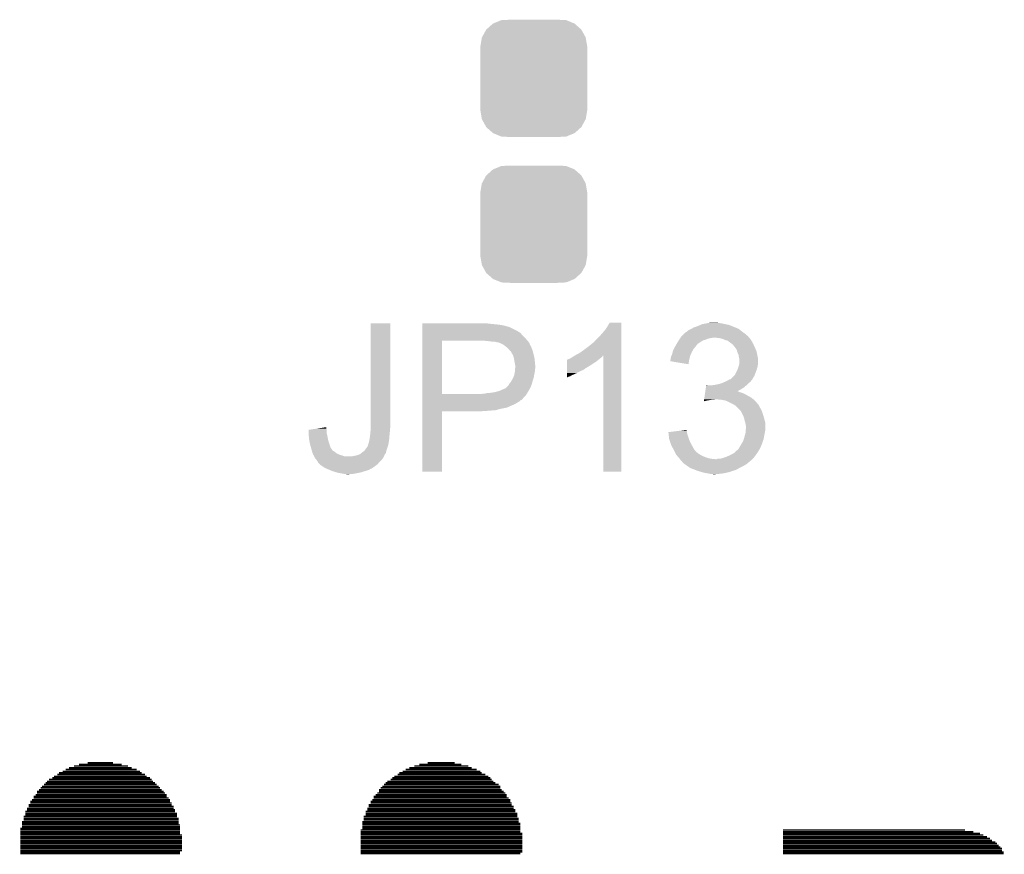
# Model space of a CAD drawing. Extents: x -4 to 126, y -8 to 66.
# Tile 44 of 256: x 12 to 18, y 35 to 40. Entities that reach past the tile are written whole.
import ezdxf

# ---------------------------------------------------------------- set-up
doc = ezdxf.new("R2010")
doc.units = 0
doc.layers.get('0').update_dxf_attribs({"linetype": 'CONTINUOUS'})
doc.layers.add('CLICKER_2_FOR_TMPM4L4A_V104_GTO', color=11, linetype='CONTINUOUS')
doc.layers.add('CLICKER_2_FOR_TMPM4L4A_V104_GTS', color=8, linetype='CONTINUOUS')

# ---------------------------------------------------------------- blocks, each defined once
blk = doc.blocks.new('CUSTOM_193')
for points in [[(-0.312264, 0.321732), (-0.26893, 0.360448), (0.312592, 0.321732), (0.268592, 0.360448)], [(-0.26893, 0.360448), (-0.267216, 0.361152), (0.268592, 0.360448), (0.26779, 0.361152)], [(-0.267216, 0.361152), (-0.213724, 0.383108), (0.26779, 0.361152), (0.21312, 0.383108)], [(-0.213724, 0.383108), (-0.20803, 0.383392), (0.21312, 0.383108), (0.212412, 0.383392)], [(-0.20803, 0.383392), (-0.154122, 0.38608), (0.212412, 0.383392), (0.154132, 0.38608)], [(-0.35179, 0.21082), (-0.342144, 0.268372), (0.35179, 0.21082), (0.34192, 0.268372)], [(-0.342144, 0.268372), (-0.341452, 0.269636), (0.34192, 0.268372), (0.341702, 0.269636)], [(-0.341452, 0.269636), (-0.313432, 0.320688), (0.341702, 0.269636), (0.313176, 0.320688)], [(-0.313432, 0.320688), (-0.312264, 0.321732), (0.313176, 0.320688), (0.312592, 0.321732)], [(-0.35179, 0.20955), (-0.35179, 0.21082), (0.35179, 0.20955), (0.35179, 0.21082)], [(-0.35179, -0.20955), (-0.35179, 0.20955), (0.35179, -0.20955), (0.35179, 0.20955)], [(-0.35179, -0.21082), (-0.35179, -0.20955), (0.35179, -0.21082), (0.35179, -0.20955)], [(-0.34192, -0.268358), (-0.35179, -0.21082), (0.342148, -0.268358), (0.35179, -0.21082)], [(-0.341702, -0.269636), (-0.34192, -0.268358), (0.341446, -0.269636), (0.342148, -0.268358)], [(-0.313184, -0.320676), (-0.341702, -0.269636), (0.31344, -0.320676), (0.341446, -0.269636)], [(-0.312594, -0.321732), (-0.313184, -0.320676), (0.312258, -0.321732), (0.31344, -0.320676)], [(-0.268602, -0.36044), (-0.312594, -0.321732), (0.26894, -0.36044), (0.312258, -0.321732)], [(-0.267792, -0.361154), (-0.268602, -0.36044), (0.2672, -0.361154), (0.26894, -0.36044)], [(-0.213136, -0.383104), (-0.267792, -0.361154), (0.213734, -0.383104), (0.2672, -0.361154)], [(-0.212414, -0.383394), (-0.213136, -0.383104), (0.207926, -0.383394), (0.213734, -0.383104)], [(-0.154122, -0.38608), (-0.212414, -0.383394), (0.154132, -0.38608), (0.207926, -0.383394)]]:
    blk.add_solid(points)

msp = doc.modelspace()

# ---------------------------------------------------------------- linework, layer by layer
at = {"layer": 'CLICKER_2_FOR_TMPM4L4A_V104_GTO', "const_width": 0.01016}
for points in [[(12.19962, 35.3441), (12.36726, 35.3441)], [(14.4399, 35.3441), (14.6177, 35.3441)], [(12.01166, 35.27806), (12.55522, 35.27806)], [(12.03452, 35.28822), (12.54506, 35.28822)], [(12.05484, 35.30092), (12.5222, 35.30092)], [(12.0777, 35.31108), (12.48918, 35.31108)], [(12.11072, 35.32378), (12.46632, 35.32378)], [(12.14374, 35.33394), (12.42314, 35.33394)], [(14.25194, 35.27806), (14.7955, 35.27806)], [(14.2748, 35.28822), (14.78534, 35.28822)], [(14.29512, 35.30092), (14.76248, 35.30092)], [(14.31798, 35.31108), (14.72946, 35.31108)], [(14.351, 35.32378), (14.7066, 35.32378)], [(14.38402, 35.33394), (14.66088, 35.33394)], [(11.92276, 35.21202), (12.64412, 35.21202)], [(11.93292, 35.22218), (12.63142, 35.22218)], [(11.94562, 35.23488), (12.62126, 35.23488)], [(11.96848, 35.24504), (12.6111, 35.24504)], [(11.97864, 35.2552), (12.58824, 35.2552)], [(12.0015, 35.2679), (12.57808, 35.2679)], [(14.16304, 35.21202), (14.8844, 35.21202)], [(14.1732, 35.22218), (14.8717, 35.22218)], [(14.19606, 35.23488), (14.86154, 35.23488)], [(14.20622, 35.24504), (14.85138, 35.24504)], [(14.21892, 35.2552), (14.83868, 35.2552)], [(14.24178, 35.2679), (14.81836, 35.2679)], [(11.86688, 35.15614), (12.7, 35.15614)], [(11.86688, 35.14598), (12.71016, 35.14598)], [(11.87958, 35.1663), (12.6873, 35.1663)], [(11.88974, 35.179), (12.67714, 35.179)], [(11.8999, 35.18916), (12.66698, 35.18916)], [(11.9126, 35.20186), (12.65428, 35.20186)], [(14.10716, 35.14598), (14.95044, 35.14598)], [(14.11986, 35.1663), (14.92758, 35.1663)], [(14.11986, 35.15614), (14.94028, 35.15614)], [(14.13002, 35.179), (14.91742, 35.179)], [(14.14018, 35.18916), (14.91742, 35.18916)], [(14.15288, 35.20186), (14.90726, 35.20186)], [(11.8237, 35.0901), (12.74318, 35.0901)], [(11.8237, 35.07994), (12.75334, 35.07994)], [(11.83386, 35.10026), (12.74318, 35.10026)], [(11.84402, 35.12312), (12.72032, 35.12312)], [(11.84402, 35.11296), (12.73302, 35.11296)], [(11.85672, 35.13328), (12.72032, 35.13328)], [(14.06398, 35.0901), (14.98346, 35.0901)], [(14.06398, 35.07994), (14.99362, 35.07994)], [(14.07414, 35.10026), (14.98346, 35.10026)], [(14.0843, 35.12312), (14.9606, 35.12312)], [(14.0843, 35.11296), (14.9733, 35.11296)], [(14.097, 35.13328), (14.9606, 35.13328)], [(11.79068, 35.02406), (12.7762, 35.02406)], [(11.80084, 35.04438), (12.76604, 35.04438)], [(11.80084, 35.03422), (12.7762, 35.03422)], [(11.811, 35.06724), (12.75334, 35.06724)], [(11.811, 35.05708), (12.76604, 35.05708)], [(14.03096, 35.02406), (15.01648, 35.02406)], [(14.04112, 35.04438), (15.00632, 35.04438)], [(14.04112, 35.03422), (15.01648, 35.03422)], [(14.05128, 35.06724), (14.99362, 35.06724)], [(14.05128, 35.05708), (15.00632, 35.05708)], [(11.76782, 34.95548), (12.79906, 34.95548)], [(11.77798, 34.99104), (12.7889, 34.99104)], [(11.77798, 34.97834), (12.79906, 34.97834)], [(11.77798, 34.96818), (12.79906, 34.96818)], [(11.79068, 35.01136), (12.7889, 35.01136)], [(11.79068, 35.0012), (12.7889, 35.0012)], [(14.0081, 34.95548), (15.03934, 34.95548)], [(14.01826, 34.99104), (15.02918, 34.99104)], [(14.01826, 34.97834), (15.03934, 34.97834)], [(14.01826, 34.96818), (15.03934, 34.96818)], [(14.03096, 35.01136), (15.02918, 35.01136)], [(14.03096, 35.0012), (15.02918, 35.0012)], [(11.75766, 34.9123), (12.80922, 34.9123)], [(11.75766, 34.90214), (12.80922, 34.90214)], [(11.75766, 34.88944), (12.80922, 34.88944)], [(11.76782, 34.94532), (12.79906, 34.94532)], [(11.76782, 34.93516), (12.80922, 34.93516)], [(11.76782, 34.92246), (12.80922, 34.92246)], [(13.99794, 34.90214), (15.0495, 34.90214)], [(13.99794, 34.88944), (15.0495, 34.88944)], [(14.0081, 34.94532), (15.0495, 34.94532)], [(14.0081, 34.93516), (15.0495, 34.93516)], [(14.0081, 34.92246), (15.0495, 34.92246)], [(14.0081, 34.9123), (15.0495, 34.9123)], [(16.77924, 34.90214), (17.97812, 34.90214)], [(16.77924, 34.88944), (18.034, 34.88944)], [(11.75766, 34.87928), (12.80922, 34.87928)], [(11.75766, 34.86912), (12.82192, 34.86912)], [(11.75766, 34.85642), (12.82192, 34.85642)], [(11.75766, 34.84626), (12.82192, 34.84626)], [(11.75766, 34.83356), (12.82192, 34.83356)], [(11.75766, 34.8234), (12.82192, 34.8234)], [(13.99794, 34.87928), (15.0622, 34.87928)], [(13.99794, 34.86912), (15.0622, 34.86912)], [(13.99794, 34.85642), (15.0622, 34.85642)], [(13.99794, 34.84626), (15.0622, 34.84626)], [(13.99794, 34.83356), (15.0622, 34.83356)], [(13.99794, 34.8234), (15.0622, 34.8234)], [(16.77924, 34.87928), (18.07718, 34.87928)], [(16.77924, 34.86912), (18.10004, 34.86912)], [(16.77924, 34.85642), (18.1229, 34.85642)], [(16.77924, 34.84626), (18.14322, 34.84626)], [(16.77924, 34.83356), (18.15592, 34.83356)], [(16.77924, 34.8234), (18.17878, 34.8234)], [(11.75766, 34.81324), (12.82192, 34.81324)], [(11.75766, 34.80054), (12.82192, 34.80054)], [(11.75766, 34.79038), (12.82192, 34.79038)], [(11.75766, 34.78022), (12.82192, 34.78022)], [(11.75766, 34.76752), (12.82192, 34.76752)], [(11.75766, 34.75736), (12.80922, 34.75736)], [(13.99794, 34.81324), (15.0622, 34.81324)], [(13.99794, 34.80054), (15.0622, 34.80054)], [(13.99794, 34.79038), (15.0622, 34.79038)], [(13.99794, 34.78022), (15.0622, 34.78022)], [(13.99794, 34.76752), (15.0622, 34.76752)], [(13.99794, 34.75736), (15.0622, 34.75736)], [(16.77924, 34.81324), (18.18894, 34.81324)], [(16.77924, 34.80054), (18.1991, 34.80054)], [(16.77924, 34.79038), (18.2118, 34.79038)], [(16.77924, 34.78022), (18.22196, 34.78022)], [(16.77924, 34.76752), (18.22196, 34.76752)], [(16.77924, 34.75736), (18.23212, 34.75736)], [(11.75766, 34.7472), (12.80922, 34.7472)], [(13.99794, 34.7472), (15.0495, 34.7472)], [(16.77924, 34.7472), (18.23212, 34.7472)]]:
    msp.add_lwpolyline(points, dxfattribs=at)
at = {"layer": 'CLICKER_2_FOR_TMPM4L4A_V104_GTO'}
for points in [[(14.06398, 37.57168), (14.064, 38.237138), (14.19352, 37.57168), (14.19352, 38.237138)], [(14.064, 38.237138), (14.064002, 38.23716), (14.19352, 38.237138), (14.064002, 38.23716)], [(14.40436, 38.23462), (14.404362, 38.23716), (14.84884, 38.23462), (14.825978, 38.23716)], [(14.40436, 38.22954), (14.40436, 38.23462), (14.89964, 38.22954), (14.84884, 38.23462)], [(14.40436, 38.227), (14.40436, 38.22954), (14.919962, 38.227), (14.89964, 38.22954)], [(14.40436, 38.22446), (14.40436, 38.227), (14.93266, 38.22446), (14.922502, 38.227)], [(14.40436, 38.22192), (14.40436, 38.22446), (14.94536, 38.22192), (14.93266, 38.22446)], [(14.40436, 38.21176), (14.40436, 38.22192), (14.98092, 38.21176), (14.94536, 38.22192)], [(14.40436, 38.19144), (14.40436, 38.21176), (15.021558, 38.19144), (14.98092, 38.21176)], [(15.6083, 38.19398), (15.62354, 38.216838), (15.714978, 38.19398), (15.714978, 38.216838)], [(15.62354, 38.216838), (15.638778, 38.242218), (15.714978, 38.216838), (15.71498, 38.242218)], [(15.638778, 38.242218), (15.638792, 38.24224), (15.71498, 38.242218), (15.638792, 38.24224)], [(16.156942, 38.19144), (16.177254, 38.201598), (16.49984, 38.19144), (16.487142, 38.201598)], [(16.177254, 38.201598), (16.177258, 38.2016), (16.487142, 38.201598), (16.487136, 38.2016)], [(16.177258, 38.2016), (16.181484, 38.204136), (16.487136, 38.2016), (16.476998, 38.204136)], [(16.181484, 38.204136), (16.185688, 38.206658), (16.476998, 38.204136), (16.47698, 38.206658)], [(16.185688, 38.206658), (16.185726, 38.20668), (16.47698, 38.206658), (16.474444, 38.20668)], [(16.185726, 38.20668), (16.18996, 38.20922), (16.474444, 38.20668), (16.468094, 38.20922)], [(16.18996, 38.20922), (16.217898, 38.21938), (16.468094, 38.20922), (16.44269, 38.21938)], [(16.217898, 38.21938), (16.236182, 38.226998), (16.44269, 38.21938), (16.423642, 38.226998)], [(16.236182, 38.226998), (16.248382, 38.23208), (16.423642, 38.226998), (16.39824, 38.23208)], [(16.248382, 38.23208), (16.27378, 38.23716), (16.39824, 38.23208), (16.375378, 38.23716)], [(16.27378, 38.23716), (16.28648, 38.2397), (16.375378, 38.23716), (16.3576, 38.2397)], [(16.28648, 38.2397), (16.306802, 38.24224), (16.3576, 38.2397), (16.342362, 38.24224)], [(14.404358, 38.14318), (14.40436, 38.16604), (15.07998, 38.14318), (15.057122, 38.16604)], [(14.404358, 38.12794), (14.404358, 38.14318), (15.09268, 38.12794), (15.07998, 38.14318)], [(14.40436, 38.181278), (14.40436, 38.19144), (15.03934, 38.181278), (15.021558, 38.19144)], [(14.40436, 38.17874), (14.40436, 38.181278), (15.041884, 38.17874), (15.03934, 38.181278)], [(14.40436, 38.176196), (14.40436, 38.17874), (15.049502, 38.176196), (15.041884, 38.17874)], [(14.40436, 38.16604), (14.40436, 38.176196), (15.057122, 38.16604), (15.049502, 38.176196)], [(15.537182, 38.11778), (15.57274, 38.15334), (15.714976, 38.11778), (15.714978, 38.15334)], [(15.57274, 38.15334), (15.6083, 38.19398), (15.714978, 38.15334), (15.714978, 38.19398)], [(16.093436, 38.125398), (16.096826, 38.130482), (16.253458, 38.125398), (16.271242, 38.130482)], [(16.096826, 38.130482), (16.101904, 38.138098), (16.271242, 38.130482), (16.291558, 38.138098)], [(16.101904, 38.138098), (16.103598, 38.14064), (16.291558, 38.138098), (16.3068, 38.14064)], [(16.103598, 38.14064), (16.105292, 38.14318), (16.3068, 38.14064), (16.319498, 38.14318)], [(16.105292, 38.14318), (16.108682, 38.148262), (16.55681, 38.14318), (16.552456, 38.148262)], [(16.108682, 38.148262), (16.11376, 38.15334), (16.552456, 38.148262), (16.548102, 38.15334)], [(16.11376, 38.15334), (16.129, 38.16858), (16.548102, 38.15334), (16.53032, 38.16858)], [(16.129, 38.16858), (16.139164, 38.178742), (16.53032, 38.16858), (16.516094, 38.178742)], [(16.139164, 38.178742), (16.144236, 38.18128), (16.516094, 38.178742), (16.51254, 38.18128)], [(16.144236, 38.18128), (16.14424, 38.181282), (16.51254, 38.18128), (16.512538, 38.181282)], [(16.14424, 38.181282), (16.14932, 38.18636), (16.512538, 38.181282), (16.50619, 38.18636)], [(16.14932, 38.18636), (16.156942, 38.19144), (16.50619, 38.18636), (16.49984, 38.19144)], [(16.357598, 38.14064), (16.332202, 38.14318), (16.558988, 38.14064), (16.55681, 38.14318)], [(16.380458, 38.13556), (16.357598, 38.14064), (16.56334, 38.13556), (16.558988, 38.14064)], [(16.398238, 38.12794), (16.380458, 38.13556), (16.56842, 38.12794), (16.56334, 38.13556)], [(14.40435, 37.772362), (14.404358, 38.12286), (14.53388, 37.772362), (14.533902, 38.12286)], [(14.404358, 38.12286), (14.404358, 38.12794), (15.097034, 38.12286), (15.09268, 38.12794)], [(14.83868, 38.12032), (14.81328, 38.12286), (15.099212, 38.12032), (15.097034, 38.12286)], [(14.859002, 38.11778), (14.83868, 38.12032), (15.101388, 38.11778), (15.099212, 38.12032)], [(14.897102, 38.1127), (14.876782, 38.11778), (15.105742, 38.1127), (15.101388, 38.11778)], [(14.902184, 38.112698), (14.897102, 38.1127), (15.105744, 38.112698), (15.105742, 38.1127)], [(14.908958, 38.110158), (14.902184, 38.112698), (15.10792, 38.110158), (15.105744, 38.112698)], [(14.9225, 38.10508), (14.908958, 38.110158), (15.110178, 38.10508), (15.10792, 38.110158)], [(14.93774, 38.09746), (14.9225, 38.10508), (15.113566, 38.09746), (15.110178, 38.10508)], [(14.95044, 38.0873), (14.93774, 38.09746), (15.118082, 38.0873), (15.113566, 38.09746)], [(14.95362, 38.084756), (14.95044, 38.0873), (15.12062, 38.084756), (15.118082, 38.0873)], [(14.96314, 38.07714), (14.95362, 38.084756), (15.12316, 38.07714), (15.12062, 38.084756)], [(14.975838, 38.064442), (14.96314, 38.07714), (15.12824, 38.064442), (15.12316, 38.07714)], [(15.47114, 38.06444), (15.50162, 38.0873), (15.714976, 38.06444), (15.714976, 38.0873)], [(15.50162, 38.0873), (15.529558, 38.110158), (15.714976, 38.0873), (15.714976, 38.110158)], [(15.529558, 38.110158), (15.532106, 38.1127), (15.714976, 38.110158), (15.714976, 38.1127)], [(15.532106, 38.1127), (15.534646, 38.112714), (15.714976, 38.1127), (15.714976, 38.112714)], [(15.534646, 38.112714), (15.537182, 38.11778), (15.714976, 38.112714), (15.714976, 38.11778)], [(16.05534, 38.05682), (16.060418, 38.066978), (16.184154, 38.05682), (16.189958, 38.066978)], [(16.060418, 38.066978), (16.06677, 38.07968), (16.189958, 38.066978), (16.20012, 38.07968)], [(16.06677, 38.07968), (16.07058, 38.087298), (16.20012, 38.07968), (16.205834, 38.087298)], [(16.07058, 38.087298), (16.07206, 38.089838), (16.205834, 38.087298), (16.20774, 38.089838)], [(16.07206, 38.089838), (16.076502, 38.097454), (16.20774, 38.089838), (16.215354, 38.097454)], [(16.076502, 38.097454), (16.077982, 38.09999), (16.215354, 38.097454), (16.21536, 38.09999)], [(16.077982, 38.09999), (16.085394, 38.1127), (16.21536, 38.09999), (16.233142, 38.1127)], [(16.085394, 38.1127), (16.088358, 38.11778), (16.233142, 38.1127), (16.241268, 38.11778)], [(16.088358, 38.11778), (16.093436, 38.125398), (16.241268, 38.11778), (16.253458, 38.125398)], [(16.416018, 38.122862), (16.398238, 38.12794), (16.571804, 38.122862), (16.56842, 38.12794)], [(16.42872, 38.1127), (16.416018, 38.122862), (16.578578, 38.1127), (16.571804, 38.122862)], [(16.428726, 38.112696), (16.42872, 38.1127), (16.57858, 38.112696), (16.578578, 38.1127)], [(16.432116, 38.110154), (16.428726, 38.112696), (16.578584, 38.110154), (16.57858, 38.112696)], [(16.43888, 38.10508), (16.432116, 38.110154), (16.581968, 38.10508), (16.578584, 38.110154)], [(16.44269, 38.10254), (16.43888, 38.10508), (16.58366, 38.10254), (16.581968, 38.10508)], [(16.446498, 38.1), (16.44269, 38.10254), (16.584676, 38.1), (16.58366, 38.10254)], [(16.455208, 38.08984), (16.446498, 38.1), (16.58874, 38.08984), (16.584676, 38.1)], [(16.46174, 38.08222), (16.455208, 38.08984), (16.59255, 38.08222), (16.58874, 38.08984)], [(16.467184, 38.0746), (16.46174, 38.08222), (16.59636, 38.0746), (16.59255, 38.08222)], [(16.474438, 38.064444), (16.467184, 38.0746), (16.600714, 38.064444), (16.59636, 38.0746)], [(14.97838, 38.0619), (14.975838, 38.064442), (15.129088, 38.0619), (15.12824, 38.064442)], [(14.98347, 38.05428), (14.97838, 38.0619), (15.131626, 38.05428), (15.129088, 38.0619)], [(14.986006, 38.054268), (14.98347, 38.05428), (15.13163, 38.054268), (15.131626, 38.05428)], [(14.988904, 38.0492), (14.986006, 38.054268), (15.133318, 38.0492), (15.13163, 38.054268)], [(14.99616, 38.0365), (14.988904, 38.0492), (15.136496, 38.0365), (15.133318, 38.0492)], [(14.999972, 38.02888), (14.99616, 38.0365), (15.1384, 38.02888), (15.136496, 38.0365)], [(15.003782, 38.021258), (14.999972, 38.02888), (15.140094, 38.021258), (15.1384, 38.02888)], [(15.007592, 38.006018), (15.003782, 38.021258), (15.14348, 38.006018), (15.140094, 38.021258)], [(15.00886, 38.00094), (15.007592, 38.006018), (15.143988, 38.00094), (15.14348, 38.006018)], [(15.0114, 37.9857), (15.00886, 38.00094), (15.145512, 37.9857), (15.143988, 38.00094)], [(15.359384, 37.998402), (15.364462, 38.00094), (15.565122, 37.998402), (15.568294, 38.00094)], [(15.364462, 38.00094), (15.37208, 38.00348), (15.568294, 38.00094), (15.57147, 38.00348)], [(15.37208, 38.00348), (15.382238, 38.00856), (15.57147, 38.00348), (15.57782, 38.00856)], [(15.382238, 38.00856), (15.382242, 38.008562), (15.57782, 38.00856), (15.577822, 38.008562)], [(15.382242, 38.008562), (15.389858, 38.01364), (15.577822, 38.008562), (15.584592, 38.01364)], [(15.389858, 38.01364), (15.394088, 38.016178), (15.584592, 38.01364), (15.587978, 38.016178)], [(15.394088, 38.016178), (15.406778, 38.023792), (15.587978, 38.016178), (15.593056, 38.023792)], [(15.406778, 38.023792), (15.406792, 38.0238), (15.593056, 38.023792), (15.595578, 38.0238)], [(15.406792, 38.0238), (15.41526, 38.02888), (15.714974, 38.0238), (15.714974, 38.02888)], [(15.41526, 38.02888), (15.443202, 38.04412), (15.714974, 38.02888), (15.714974, 38.04412)], [(15.443202, 38.04412), (15.47114, 38.06444), (15.714974, 38.04412), (15.714976, 38.06444)], [(15.5956, 37.261822), (15.595578, 38.0238), (15.714958, 37.261822), (15.714974, 38.0238)], [(16.038828, 37.9984), (16.0401, 38.000944), (16.16202, 37.9984), (16.162712, 38.000944)], [(16.0401, 38.008562), (16.04264, 38.018722), (16.16479, 38.008562), (16.16756, 38.018722)], [(16.0401, 38.000944), (16.0401, 38.008562), (16.162712, 38.000944), (16.16479, 38.008562)], [(16.04264, 38.018722), (16.04645, 38.02634), (16.16756, 38.018722), (16.169638, 38.02634)], [(16.04645, 38.02634), (16.047722, 38.028882), (16.169638, 38.02634), (16.170768, 38.028882)], [(16.047722, 38.028882), (16.05326, 38.049198), (16.170768, 38.028882), (16.1798, 38.049198)], [(16.05326, 38.049198), (16.05534, 38.05682), (16.1798, 38.049198), (16.184154, 38.05682)], [(16.476618, 38.056818), (16.474438, 38.064444), (16.60398, 38.056818), (16.600714, 38.064444)], [(16.479518, 38.04666), (16.476618, 38.056818), (16.60652, 38.04666), (16.60398, 38.056818)], [(16.483874, 38.0365), (16.479518, 38.04666), (16.60906, 38.0365), (16.60652, 38.04666)], [(16.487138, 38.028882), (16.483874, 38.0365), (16.610584, 38.028882), (16.60906, 38.0365)], [(16.48968, 38.01364), (16.487138, 38.028882), (16.613632, 38.01364), (16.610584, 38.028882)], [(16.49019, 38.011098), (16.48968, 38.01364), (16.61414, 38.011098), (16.613632, 38.01364)], [(16.49222, 38.000942), (16.49019, 38.011098), (16.61414, 38.000942), (16.61414, 38.011098)], [(16.49222, 37.975542), (16.49222, 38.000942), (16.61414, 37.975542), (16.61414, 38.000942)], [(15.01648, 37.960298), (15.0114, 37.9857), (15.148054, 37.960298), (15.145512, 37.9857)], [(15.014998, 37.932358), (15.015844, 37.942518), (15.14602, 37.932358), (15.14856, 37.942518)], [(15.015844, 37.942518), (15.01648, 37.95014), (15.14856, 37.942518), (15.14856, 37.95014)], [(15.01648, 37.955222), (15.01648, 37.960298), (15.14856, 37.955222), (15.148054, 37.960298)], [(15.01648, 37.95014), (15.01648, 37.955222), (15.14856, 37.95014), (15.14856, 37.955222)], [(15.356842, 37.95776), (15.356844, 37.973), (15.506702, 37.95776), (15.52956, 37.973)], [(15.356842, 37.94252), (15.356842, 37.95776), (15.481296, 37.94252), (15.506702, 37.95776)], [(15.356842, 37.942498), (15.356842, 37.94252), (15.47876, 37.942498), (15.481296, 37.94252)], [(15.356842, 37.939976), (15.356842, 37.942498), (15.478752, 37.939976), (15.47876, 37.942498)], [(15.356842, 37.9349), (15.356842, 37.939976), (15.471138, 37.9349), (15.478752, 37.939976)], [(15.356844, 37.9857), (15.356846, 37.995866), (15.549878, 37.9857), (15.562078, 37.995866)], [(15.356844, 37.973), (15.356844, 37.9857), (15.52956, 37.973), (15.549878, 37.9857)], [(15.356846, 37.995866), (15.35938, 37.9984), (15.562078, 37.995866), (15.56512, 37.9984)], [(15.35938, 37.9984), (15.359384, 37.998402), (15.56512, 37.9984), (15.565122, 37.998402)], [(16.03756, 37.988258), (16.037562, 37.995864), (16.160322, 37.988258), (16.161594, 37.995864)], [(16.156918, 37.967924), (16.03756, 37.988258), (16.156918, 37.967924), (16.160322, 37.988258)], [(16.037562, 37.995864), (16.038828, 37.9984), (16.161594, 37.995864), (16.16202, 37.9984)], [(16.479518, 37.93236), (16.48206, 37.937442), (16.60652, 37.93236), (16.607972, 37.937442)], [(16.48206, 37.937442), (16.486292, 37.950138), (16.607972, 37.937442), (16.6116, 37.950138)], [(16.486292, 37.950138), (16.48968, 37.9603), (16.6116, 37.950138), (16.613292, 37.9603)], [(16.48968, 37.9603), (16.490526, 37.965378), (16.613292, 37.9603), (16.61414, 37.965378)], [(16.490526, 37.965378), (16.49222, 37.975542), (16.61414, 37.965378), (16.61414, 37.975542)], [(14.98854, 37.853622), (14.9987, 37.8714), (15.129802, 37.853622), (15.135274, 37.8714)], [(14.9987, 37.8714), (15.003214, 37.881558), (15.135274, 37.8714), (15.1384, 37.881558)], [(15.003214, 37.881558), (15.008858, 37.894258), (15.1384, 37.881558), (15.140516, 37.894258)], [(15.008858, 37.894258), (15.009366, 37.8968), (15.140516, 37.894258), (15.14094, 37.8968)], [(15.009366, 37.8968), (15.01394, 37.919658), (15.14094, 37.8968), (15.14551, 37.919658)], [(15.01394, 37.919658), (15.01415, 37.922198), (15.14551, 37.919658), (15.14602, 37.922198)], [(15.01415, 37.922198), (15.014998, 37.932358), (15.14602, 37.922198), (15.14602, 37.932358)], [(15.35684, 37.91966), (15.356842, 37.92728), (15.438118, 37.91966), (15.4559, 37.92728)], [(15.35684, 37.9095), (15.35684, 37.91966), (15.420338, 37.9095), (15.438118, 37.91966)], [(15.35684, 37.89934), (15.35684, 37.9095), (15.39748, 37.89934), (15.420338, 37.9095)], [(15.35684, 37.88918), (15.35684, 37.89934), (15.37716, 37.88918), (15.39748, 37.89934)], [(15.35684, 37.88159), (15.35684, 37.88918), (15.35684, 37.88159), (15.37716, 37.88918)], [(15.356842, 37.92728), (15.356842, 37.9349), (15.4559, 37.92728), (15.471138, 37.9349)], [(16.433806, 37.868866), (16.436334, 37.871396), (16.578574, 37.868866), (16.57858, 37.871396)], [(16.436334, 37.871396), (16.456656, 37.891718), (16.57858, 37.871396), (16.591278, 37.891718)], [(16.456656, 37.891718), (16.461742, 37.896804), (16.591278, 37.891718), (16.593184, 37.896804)], [(16.461742, 37.896804), (16.479518, 37.93236), (16.593184, 37.896804), (16.60652, 37.93236)], [(14.91234, 37.792658), (14.94028, 37.80536), (15.103928, 37.792658), (15.111186, 37.80536)], [(14.94028, 37.80536), (14.952976, 37.81044), (15.111186, 37.80536), (15.114088, 37.81044)], [(14.952976, 37.81044), (14.955514, 37.812978), (15.114088, 37.81044), (15.11554, 37.812978)], [(14.955514, 37.812978), (14.970758, 37.828218), (15.11554, 37.812978), (15.12207, 37.828218)], [(14.970758, 37.828218), (14.972282, 37.830758), (15.12207, 37.828218), (15.12316, 37.830758)], [(14.972282, 37.830758), (14.978378, 37.840918), (15.12316, 37.830758), (15.126062, 37.840918)], [(14.978378, 37.840918), (14.984474, 37.84854), (15.126062, 37.840918), (15.12824, 37.84854)], [(14.984474, 37.84854), (14.98854, 37.853622), (15.12824, 37.84854), (15.129802, 37.853622)], [(16.269802, 37.802822), (16.271618, 37.81552), (16.50238, 37.802822), (16.522698, 37.81552)], [(16.271618, 37.81552), (16.273436, 37.82822), (16.522698, 37.81552), (16.537516, 37.82822)], [(16.273436, 37.82822), (16.273798, 37.830758), (16.286484, 37.82822), (16.281404, 37.830758)], [(16.273798, 37.830758), (16.2738, 37.83076), (16.281404, 37.830758), (16.2738, 37.83076)], [(16.304262, 37.82822), (16.3195, 37.83076), (16.537516, 37.82822), (16.54048, 37.83076)], [(16.3195, 37.83076), (16.337278, 37.8333), (16.54048, 37.83076), (16.54302, 37.8333)], [(16.337278, 37.8333), (16.36014, 37.838382), (16.54302, 37.8333), (16.548102, 37.838382)], [(16.36014, 37.838382), (16.375376, 37.84346), (16.548102, 37.838382), (16.55318, 37.84346)], [(16.375376, 37.84346), (16.382998, 37.846), (16.55318, 37.84346), (16.556354, 37.846)], [(16.382998, 37.846), (16.400138, 37.853618), (16.556354, 37.846), (16.565878, 37.853618)], [(16.400138, 37.853618), (16.40586, 37.85616), (16.565878, 37.853618), (16.567784, 37.85616)], [(16.40586, 37.85616), (16.419574, 37.863778), (16.567784, 37.85616), (16.5735, 37.863778)], [(16.419574, 37.863778), (16.428714, 37.868854), (16.5735, 37.863778), (16.578574, 37.868854)], [(16.428714, 37.868854), (16.428726, 37.86886), (16.578574, 37.868854), (16.578574, 37.86886)], [(16.428726, 37.86886), (16.433806, 37.868866), (16.578574, 37.86886), (16.578574, 37.868866)], [(14.40435, 37.77234), (14.40435, 37.772362), (14.795498, 37.77234), (14.53388, 37.772362)], [(14.40435, 37.759638), (14.40435, 37.77234), (15.082518, 37.759638), (15.091592, 37.77234)], [(14.40435, 37.744394), (14.40435, 37.759638), (15.06728, 37.744394), (15.082518, 37.759638)], [(14.40435, 37.741854), (14.40435, 37.744394), (15.067274, 37.741854), (15.06728, 37.744394)], [(14.40435, 37.73424), (14.40435, 37.741854), (15.059656, 37.73424), (15.067274, 37.741854)], [(14.795498, 37.77234), (14.805658, 37.77488), (15.091592, 37.77234), (15.093406, 37.77488)], [(14.815818, 37.77488), (14.82597, 37.777418), (15.093406, 37.77488), (15.09522, 37.777418)], [(14.82597, 37.777418), (14.82598, 37.77742), (15.09522, 37.777418), (15.09522, 37.77742)], [(14.82598, 37.77742), (14.853922, 37.77996), (15.09522, 37.77742), (15.096672, 37.77996)], [(14.853922, 37.77996), (14.8844, 37.78504), (15.096672, 37.77996), (15.099574, 37.78504)], [(14.8844, 37.78504), (14.91234, 37.792658), (15.099574, 37.78504), (15.103928, 37.792658)], [(16.260356, 37.73678), (16.261808, 37.74694), (16.585112, 37.73678), (16.5735, 37.74694)], [(16.261808, 37.74694), (16.265442, 37.77234), (16.5735, 37.74694), (16.527782, 37.77234)], [(16.265442, 37.77234), (16.266532, 37.77996), (16.527782, 37.77234), (16.510002, 37.77996)], [(16.266532, 37.77996), (16.267258, 37.785038), (16.510002, 37.77996), (16.492222, 37.785038)], [(16.267258, 37.785038), (16.267622, 37.787578), (16.492222, 37.785038), (16.487144, 37.787578)], [(16.267622, 37.787578), (16.267984, 37.790114), (16.487144, 37.787578), (16.484606, 37.790114)], [(16.267984, 37.790114), (16.267986, 37.79012), (16.484606, 37.790114), (16.479606, 37.79012)], [(16.267986, 37.79012), (16.269802, 37.802822), (16.479606, 37.79012), (16.50238, 37.802822)], [(14.404348, 37.70122), (14.40435, 37.70884), (15.00378, 37.70122), (15.01902, 37.70884)], [(14.404348, 37.6936), (14.404348, 37.70122), (14.986, 37.6936), (15.00378, 37.70122)], [(14.404348, 37.68344), (14.404348, 37.6936), (14.963138, 37.68344), (14.986, 37.6936)], [(14.404348, 37.67836), (14.404348, 37.68344), (14.94028, 37.67836), (14.963138, 37.68344)], [(14.404348, 37.67328), (14.404348, 37.67836), (14.91488, 37.67328), (14.94028, 37.67836)], [(14.40435, 37.731696), (14.40435, 37.73424), (15.052038, 37.731696), (15.059656, 37.73424)], [(14.40435, 37.724078), (14.40435, 37.731696), (15.044418, 37.724078), (15.052038, 37.731696)], [(14.40435, 37.70884), (14.40435, 37.724078), (15.01902, 37.70884), (15.044418, 37.724078)], [(16.258544, 37.72411), (16.259266, 37.72916), (16.258544, 37.72411), (16.27886, 37.72916)], [(16.259266, 37.72916), (16.259992, 37.73424), (16.27886, 37.72916), (16.309338, 37.73424)], [(16.259992, 37.73424), (16.260356, 37.73678), (16.322038, 37.73424), (16.332198, 37.73678)], [(16.372842, 37.73424), (16.344902, 37.73678), (16.588016, 37.73424), (16.585112, 37.73678)], [(16.400778, 37.72916), (16.372842, 37.73424), (16.59382, 37.72916), (16.588016, 37.73424)], [(16.42364, 37.719), (16.400778, 37.72916), (16.602852, 37.719), (16.59382, 37.72916)], [(16.449042, 37.7063), (16.42364, 37.719), (16.61414, 37.7063), (16.602852, 37.719)], [(16.454122, 37.70376), (16.449042, 37.7063), (16.61668, 37.70376), (16.61414, 37.7063)], [(16.459198, 37.701222), (16.454122, 37.70376), (16.618372, 37.701222), (16.61668, 37.70376)], [(16.465554, 37.696138), (16.459198, 37.701222), (16.62176, 37.696138), (16.618372, 37.701222)], [(16.471898, 37.691062), (16.465554, 37.696138), (16.6243, 37.691062), (16.62176, 37.696138)], [(16.482058, 37.680902), (16.471898, 37.691062), (16.62938, 37.680902), (16.6243, 37.691062)], [(16.499838, 37.66312), (16.482058, 37.680902), (16.63954, 37.66312), (16.62938, 37.680902)], [(14.40434, 37.261822), (14.404348, 37.658018), (14.533858, 37.261822), (14.53388, 37.658018)], [(14.404348, 37.66566), (14.404348, 37.67328), (14.886938, 37.66566), (14.91488, 37.67328)], [(14.404348, 37.66312), (14.404348, 37.66566), (14.85646, 37.66312), (14.886938, 37.66566)], [(14.404348, 37.66058), (14.404348, 37.66312), (14.8209, 37.66058), (14.85646, 37.66312)], [(14.404348, 37.65804), (14.404348, 37.66058), (14.782802, 37.65804), (14.8209, 37.66058)], [(14.404348, 37.658018), (14.404348, 37.65804), (14.53388, 37.658018), (14.782802, 37.65804)], [(16.49984, 37.663118), (16.499838, 37.66312), (16.63954, 37.663118), (16.63954, 37.66312)], [(16.51254, 37.64026), (16.49984, 37.663118), (16.64716, 37.64026), (16.63954, 37.663118)], [(16.522698, 37.617402), (16.51254, 37.64026), (16.654018, 37.617402), (16.64716, 37.64026)], [(16.523264, 37.61486), (16.522698, 37.617402), (16.65478, 37.61486), (16.654018, 37.617402)], [(16.52778, 37.594538), (16.523264, 37.61486), (16.659862, 37.594538), (16.65478, 37.61486)], [(13.705176, 37.543738), (13.77188, 37.553874), (13.771882, 37.543738), (13.77188, 37.553874)], [(14.06398, 37.551358), (14.06398, 37.57168), (14.19352, 37.551358), (14.19352, 37.57168)], [(14.06398, 37.541198), (14.06398, 37.551358), (14.19098, 37.541198), (14.19352, 37.551358)], [(16.530684, 37.584378), (16.52778, 37.594538), (16.6624, 37.584378), (16.659862, 37.594538)], [(16.53286, 37.576762), (16.530684, 37.584378), (16.6624, 37.576762), (16.6624, 37.584378)], [(16.5354, 37.561522), (16.53286, 37.576762), (16.6624, 37.561522), (16.6624, 37.576762)], [(16.533918, 37.528498), (16.5354, 37.546278), (16.6624, 37.528498), (16.6624, 37.546278)], [(16.5354, 37.546278), (16.5354, 37.561522), (16.6624, 37.546278), (16.6624, 37.561522)], [(13.65504, 37.510718), (13.655042, 37.515798), (13.77555, 37.510718), (13.77442, 37.515798)], [(13.656818, 37.49294), (13.65504, 37.510718), (13.7795, 37.49294), (13.77555, 37.510718)], [(13.655042, 37.515798), (13.655056, 37.536116), (13.77442, 37.515798), (13.77442, 37.536116)], [(13.655056, 37.536116), (13.655058, 37.536122), (13.77442, 37.536116), (13.77442, 37.536122)], [(13.655058, 37.536122), (13.705176, 37.543738), (13.77442, 37.536122), (13.771882, 37.543738)], [(13.65758, 37.48532), (13.656818, 37.49294), (13.781024, 37.48532), (13.7795, 37.49294)], [(13.659556, 37.46754), (13.65758, 37.48532), (13.78458, 37.46754), (13.781024, 37.48532)], [(14.05636, 37.47262), (14.0589, 37.487858), (14.1859, 37.47262), (14.187168, 37.487858)], [(14.0589, 37.487858), (14.060592, 37.5031), (14.187168, 37.487858), (14.18844, 37.5031)], [(14.060592, 37.5031), (14.06144, 37.51072), (14.18844, 37.5031), (14.189202, 37.51072)], [(14.06144, 37.51072), (14.063218, 37.5285), (14.189202, 37.51072), (14.19098, 37.5285)], [(14.063218, 37.5285), (14.06398, 37.536118), (14.19098, 37.5285), (14.19098, 37.536118)], [(14.06398, 37.536118), (14.06398, 37.541198), (14.19098, 37.536118), (14.19098, 37.541198)], [(16.02488, 37.52088), (16.064698, 37.525956), (16.146782, 37.52088), (16.14678, 37.525956)], [(16.025162, 37.518338), (16.02488, 37.52088), (16.146782, 37.518338), (16.146782, 37.52088)], [(16.026006, 37.51072), (16.025162, 37.518338), (16.149318, 37.51072), (16.146782, 37.518338)], [(16.02713, 37.500562), (16.026006, 37.51072), (16.15186, 37.500562), (16.149318, 37.51072)], [(16.02966, 37.4777), (16.02713, 37.500562), (16.15948, 37.4777), (16.15186, 37.500562)], [(16.064698, 37.525956), (16.104546, 37.531036), (16.14678, 37.525956), (16.144242, 37.531036)], [(16.104546, 37.531036), (16.14424, 37.536096), (16.144242, 37.531036), (16.14424, 37.536096)], [(16.52143, 37.47516), (16.52524, 37.48786), (16.652238, 37.47516), (16.654356, 37.48786)], [(16.52524, 37.48786), (16.525932, 37.4904), (16.654356, 37.48786), (16.65478, 37.4904)], [(16.525932, 37.4904), (16.53286, 37.515802), (16.65478, 37.4904), (16.65986, 37.515802)], [(16.53286, 37.515802), (16.533918, 37.528498), (16.65986, 37.515802), (16.6624, 37.528498)], [(13.66012, 37.462462), (13.659556, 37.46754), (13.786104, 37.462462), (13.78458, 37.46754)], [(13.664636, 37.44214), (13.66012, 37.462462), (13.7922, 37.44214), (13.786104, 37.462462)], [(13.6652, 37.439598), (13.664636, 37.44214), (13.793048, 37.439598), (13.7922, 37.44214)], [(13.671006, 37.419278), (13.6652, 37.439598), (13.799822, 37.419278), (13.793048, 37.439598)], [(13.673908, 37.40912), (13.671006, 37.419278), (13.80744, 37.40912), (13.799822, 37.419278)], [(14.030324, 37.40912), (14.04366, 37.426902), (14.170662, 37.40912), (14.176586, 37.426902)], [(14.04366, 37.426902), (14.04789, 37.439598), (14.176586, 37.426902), (14.180818, 37.439598)], [(14.04789, 37.439598), (14.04874, 37.442144), (14.180818, 37.439598), (14.181208, 37.442144)], [(14.04874, 37.442144), (14.048742, 37.444684), (14.181208, 37.442144), (14.1816, 37.444684)], [(14.048742, 37.444684), (14.051282, 37.449762), (14.1816, 37.444684), (14.182382, 37.449762)], [(14.051282, 37.449762), (14.05382, 37.45992), (14.182382, 37.449762), (14.183944, 37.45992)], [(14.05382, 37.45992), (14.05636, 37.47262), (14.183944, 37.45992), (14.1859, 37.47262)], [(16.02994, 37.475162), (16.02966, 37.4777), (16.160496, 37.475162), (16.15948, 37.4777)], [(16.037562, 37.452298), (16.02994, 37.475162), (16.16964, 37.452298), (16.160496, 37.475162)], [(16.04264, 37.437062), (16.037562, 37.452298), (16.178106, 37.437062), (16.16964, 37.452298)], [(16.059054, 37.40658), (16.04264, 37.437062), (16.19504, 37.40658), (16.178106, 37.437062)], [(16.487142, 37.411662), (16.493236, 37.42182), (16.62684, 37.411662), (16.63192, 37.42182)], [(16.493236, 37.42182), (16.49476, 37.42436), (16.63192, 37.42182), (16.633008, 37.42436)], [(16.49476, 37.42436), (16.503468, 37.439602), (16.633008, 37.42436), (16.63954, 37.439602)], [(16.503468, 37.439602), (16.50492, 37.44214), (16.63954, 37.439602), (16.640446, 37.44214)], [(16.50492, 37.44214), (16.517622, 37.46246), (16.640446, 37.44214), (16.647702, 37.46246)], [(16.517622, 37.46246), (16.52143, 37.47516), (16.647702, 37.46246), (16.652238, 37.47516)], [(13.676086, 37.401498), (13.673908, 37.40912), (13.812522, 37.401498), (13.80744, 37.40912)], [(13.676812, 37.398958), (13.676086, 37.401498), (13.815064, 37.398958), (13.812522, 37.401498)], [(13.677536, 37.396418), (13.676812, 37.398958), (13.82014, 37.396418), (13.815064, 37.398958)], [(13.680438, 37.38626), (13.677536, 37.396418), (13.833688, 37.38626), (13.82014, 37.396418)], [(13.682472, 37.38118), (13.680438, 37.38626), (13.840462, 37.38118), (13.833688, 37.38626)], [(13.68552, 37.373558), (13.682472, 37.38118), (13.855702, 37.373558), (13.840462, 37.38118)], [(13.688568, 37.36848), (13.68552, 37.373558), (13.87348, 37.36848), (13.855702, 37.373558)], [(13.69314, 37.360862), (13.688568, 37.36848), (13.8938, 37.360862), (13.87348, 37.36848)], [(13.693142, 37.36086), (13.69314, 37.360862), (13.893804, 37.36086), (13.8938, 37.360862)], [(13.694158, 37.358318), (13.693142, 37.36086), (14.150338, 37.358318), (14.151354, 37.36086)], [(13.69822, 37.348164), (13.694158, 37.358318), (14.143568, 37.348164), (14.150338, 37.358318)], [(13.934442, 37.36086), (13.97254, 37.368482), (14.151354, 37.36086), (14.154404, 37.368482)], [(13.97254, 37.368482), (13.980156, 37.37102), (14.154404, 37.368482), (14.15542, 37.37102)], [(13.980156, 37.37102), (13.987782, 37.37356), (14.15542, 37.37102), (14.157112, 37.37356)], [(13.987782, 37.37356), (13.996246, 37.37864), (14.157112, 37.37356), (14.1605, 37.37864)], [(13.996246, 37.37864), (14.000474, 37.381178), (14.1605, 37.37864), (14.163036, 37.381178)], [(14.000474, 37.381178), (14.000482, 37.381182), (14.163036, 37.381178), (14.163036, 37.381182)], [(14.000482, 37.381182), (14.00556, 37.38626), (14.163036, 37.381182), (14.164422, 37.38626)], [(14.00556, 37.38626), (14.020802, 37.396422), (14.164422, 37.38626), (14.167196, 37.396422)], [(14.020802, 37.396422), (14.030324, 37.40912), (14.167196, 37.396422), (14.170662, 37.40912)], [(16.06042, 37.40404), (16.059054, 37.40658), (16.197264, 37.40404), (16.19504, 37.40658)], [(16.06931, 37.38626), (16.06042, 37.40404), (16.212828, 37.38626), (16.197264, 37.40404)], [(16.069314, 37.386254), (16.06931, 37.38626), (16.215366, 37.386254), (16.212828, 37.38626)], [(16.071852, 37.381178), (16.069314, 37.386254), (16.220442, 37.381178), (16.215366, 37.386254)], [(16.075658, 37.373562), (16.071852, 37.381178), (16.233138, 37.373562), (16.220442, 37.381178)], [(16.081756, 37.36594), (16.075658, 37.373562), (16.245842, 37.36594), (16.233138, 37.373562)], [(16.085818, 37.360862), (16.081756, 37.36594), (16.25769, 37.360862), (16.245842, 37.36594)], [(16.08836, 37.35832), (16.085818, 37.360862), (16.26362, 37.35832), (16.25769, 37.360862)], [(16.093438, 37.35324), (16.08836, 37.35832), (16.277168, 37.35324), (16.26362, 37.35832)], [(16.095344, 37.3507), (16.093438, 37.35324), (16.283942, 37.3507), (16.277168, 37.35324)], [(16.382998, 37.3507), (16.405858, 37.35832), (16.586198, 37.3507), (16.591642, 37.35832)], [(16.405858, 37.35832), (16.42872, 37.36848), (16.591642, 37.35832), (16.598898, 37.36848)], [(16.42872, 37.36848), (16.45412, 37.381182), (16.598898, 37.36848), (16.60797, 37.381182)], [(16.45412, 37.381182), (16.459834, 37.386262), (16.60797, 37.381182), (16.6116, 37.386262)], [(16.459834, 37.386262), (16.47698, 37.4015), (16.6116, 37.386262), (16.621122, 37.4015)], [(16.47698, 37.4015), (16.482062, 37.406582), (16.621122, 37.4015), (16.6243, 37.406582)], [(16.482062, 37.406582), (16.487142, 37.411662), (16.6243, 37.406582), (16.62684, 37.411662)], [(13.703304, 37.343078), (13.69822, 37.348164), (14.140178, 37.343078), (14.143568, 37.348164)], [(13.705838, 37.340542), (13.703304, 37.343078), (14.137642, 37.340542), (14.140178, 37.343078)], [(13.71092, 37.33292), (13.705838, 37.340542), (14.13002, 37.33292), (14.137642, 37.340542)], [(13.715996, 37.327842), (13.71092, 37.33292), (14.124942, 37.327842), (14.13002, 37.33292)], [(13.715998, 37.32784), (13.715996, 37.327842), (14.12494, 37.32784), (14.124942, 37.327842)], [(13.71854, 37.320224), (13.715998, 37.32784), (14.11841, 37.320224), (14.12494, 37.32784)], [(13.728704, 37.310058), (13.71854, 37.320224), (14.109698, 37.310058), (14.11841, 37.320224)], [(13.733778, 37.304982), (13.728704, 37.310058), (14.102928, 37.304982), (14.109698, 37.310058)], [(13.749022, 37.29482), (13.733778, 37.304982), (14.08938, 37.29482), (14.102928, 37.304982)], [(13.764258, 37.284662), (13.749022, 37.29482), (14.07414, 37.284662), (14.08938, 37.29482)], [(16.099156, 37.34562), (16.095344, 37.3507), (16.309338, 37.34562), (16.283942, 37.3507)], [(16.10106, 37.34308), (16.099156, 37.34562), (16.334738, 37.34308), (16.309338, 37.34562)], [(16.10614, 37.33546), (16.10106, 37.34308), (16.570954, 37.33546), (16.578576, 37.34308)], [(16.10868, 37.33292), (16.10614, 37.33546), (16.568414, 37.33292), (16.570954, 37.33546)], [(16.108686, 37.332914), (16.10868, 37.33292), (16.565874, 37.332914), (16.568414, 37.33292)], [(16.1163, 37.3253), (16.108686, 37.332914), (16.55826, 37.3253), (16.565874, 37.332914)], [(16.118834, 37.322766), (16.1163, 37.3253), (16.554458, 37.322766), (16.55826, 37.3253)], [(16.11884, 37.32023), (16.118834, 37.322766), (16.550654, 37.32023), (16.554458, 37.322766)], [(16.118858, 37.320218), (16.11884, 37.32023), (16.550638, 37.320218), (16.550654, 37.32023)], [(16.129522, 37.312598), (16.118858, 37.320218), (16.543018, 37.312598), (16.550638, 37.320218)], [(16.150846, 37.29736), (16.129522, 37.312598), (16.51762, 37.29736), (16.543018, 37.312598)], [(16.1544, 37.29482), (16.150846, 37.29736), (16.51254, 37.29482), (16.51762, 37.29736)], [(16.169638, 37.284662), (16.1544, 37.29482), (16.492224, 37.284662), (16.51254, 37.29482)], [(16.334738, 37.34308), (16.342364, 37.343082), (16.578576, 37.34308), (16.578578, 37.343082)], [(16.342364, 37.343082), (16.347444, 37.34562), (16.578578, 37.343082), (16.581118, 37.34562)], [(16.362682, 37.34562), (16.38299, 37.350698), (16.581118, 37.34562), (16.586198, 37.350698)], [(16.38299, 37.350698), (16.382998, 37.3507), (16.586198, 37.350698), (16.586198, 37.3507)], [(13.776116, 37.27958), (13.764258, 37.284662), (14.066516, 37.27958), (14.07414, 37.284662)], [(13.776124, 37.279576), (13.776116, 37.27958), (14.063974, 37.279576), (14.066516, 37.27958)], [(13.78204, 37.27704), (13.776124, 37.279576), (14.06017, 37.27704), (14.063974, 37.279576)], [(13.788136, 37.2745), (13.78204, 37.27704), (14.05636, 37.2745), (14.06017, 37.27704)], [(13.80033, 37.269418), (13.788136, 37.2745), (14.04366, 37.269418), (14.05636, 37.2745)], [(13.812516, 37.26434), (13.80033, 37.269418), (14.02588, 37.26434), (14.04366, 37.269418)], [(13.81252, 37.264338), (13.812516, 37.26434), (14.025872, 37.264338), (14.02588, 37.26434)], [(13.837282, 37.25672), (13.81252, 37.264338), (14.003018, 37.25672), (14.025872, 37.264338)], [(13.845538, 37.25418), (13.837282, 37.25672), (13.990318, 37.25418), (14.003018, 37.25672)], [(13.85951, 37.25164), (13.845538, 37.25418), (13.97762, 37.25164), (13.990318, 37.25418)], [(13.87348, 37.2491), (13.85951, 37.25164), (13.96365, 37.2491), (13.97762, 37.25164)], [(13.886178, 37.24656), (13.87348, 37.2491), (13.94968, 37.24656), (13.96365, 37.2491)], [(13.906498, 37.24402), (13.896338, 37.24656), (13.916662, 37.24402), (13.94968, 37.24656)], [(14.533858, 37.2618), (14.40434, 37.261822), (14.533858, 37.2618), (14.533858, 37.261822)], [(15.714958, 37.2618), (15.5956, 37.261822), (15.714958, 37.2618), (15.714958, 37.261822)], [(16.176416, 37.28212), (16.169638, 37.284662), (16.487142, 37.28212), (16.492224, 37.284662)], [(16.18996, 37.27704), (16.176416, 37.28212), (16.47825, 37.27704), (16.487142, 37.28212)], [(16.203172, 37.271958), (16.18996, 37.27704), (16.469358, 37.271958), (16.47825, 37.27704)], [(16.216372, 37.26688), (16.203172, 37.271958), (16.45158, 37.26688), (16.469358, 37.271958)], [(16.22298, 37.264338), (16.216372, 37.26688), (16.44395, 37.264338), (16.45158, 37.26688)], [(16.24075, 37.259262), (16.22298, 37.264338), (16.42872, 37.259262), (16.44395, 37.264338)], [(16.258538, 37.25418), (16.24075, 37.259262), (16.4084, 37.25418), (16.42872, 37.259262)], [(16.27378, 37.25164), (16.258538, 37.25418), (16.3957, 37.25164), (16.4084, 37.25418)], [(16.28648, 37.2491), (16.27378, 37.25164), (16.383, 37.2491), (16.3957, 37.25164)], [(16.299178, 37.24656), (16.28648, 37.2491), (16.36014, 37.24656), (16.383, 37.2491)], [(16.319498, 37.244022), (16.311876, 37.24656), (16.332222, 37.244022), (16.36014, 37.24656)], [(16.332202, 37.24402), (16.319498, 37.244022), (16.332202, 37.24402), (16.332222, 37.244022)]]:
    msp.add_solid(points, dxfattribs=at)

# ---------------------------------------------------------------- block references
at = {"layer": 'CLICKER_2_FOR_TMPM4L4A_V104_GTS'}
for p in [(15.1384, 39.85006), (15.1384, 38.88994)]:
    msp.add_blockref('CUSTOM_193', p, dxfattribs=at)

doc.saveas('drawing.dxf')
